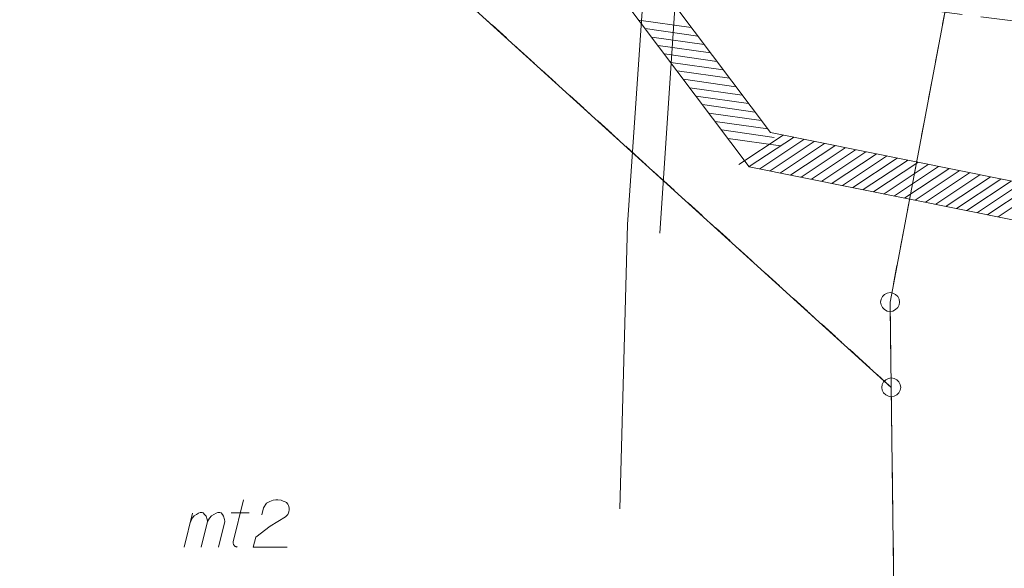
# Model space of a CAD drawing. Header units: metres. Extents: x 5554594 to 5556205, y 5636132 to 5636668.
# Tile 5 of 168: x 5555158 to 5555184, y 5636231 to 5636245. Entities that reach past the tile are written whole.
import ezdxf

# ---------------------------------------------------------------- set-up
doc = ezdxf.new("R2010")
doc.units = ezdxf.units.M
doc.header["$MEASUREMENT"] = 0
doc.header["$XCLIPFRAME"] = 0
doc.linetypes.add('L_0_06', pattern=[2, 1.5, -0.5])
doc.linetypes.add('PRZER1-1', pattern=[2, 1, -1])
for name, color, linetype, lineweight in [('#digitalizacja', 7, 'Continuous', 18), ('#RASTER', 7, 'Continuous', 18), ('#skartowane', 7, 'Continuous', 18), ('#zakres', 7, 'Continuous', 18)]:
    doc.layers.add(name, color=color, linetype=linetype, lineweight=lineweight)
for name, color, linetype, lineweight, true_color in [('GEPPGD', 96, 'Continuous', 18, 0x008000), ('GESBZO_O', 18, 'Continuous', 50, 0x0a0909), ('GESDZI', 18, 'Continuous', 18, 0x0a0909), ('GESUZY', 96, 'PRZER1-1', 18, 0x008000)]:
    doc.layers.add(name, color=color, linetype=linetype, lineweight=lineweight, true_color=true_color)
picture_1 = doc.add_image_def('image1.tif', size_in_pixel=(18897, 11811))

# ---------------------------------------------------------------- blocks, each defined once
blk = doc.blocks.new('EPPGS')
at = {"color": 0, "flags": 128}
blk.add_lwpolyline([(0.5, 0), (0.475528, -0.154508), (0.404508, -0.293893), (0.293893, -0.404508), (0.154508, -0.475528), (0, -0.5), (-0.154508, -0.475528), (-0.293893, -0.404508), (-0.404508, -0.293893), (-0.475528, -0.154508), (-0.5, 0), (-0.475528, 0.154508), (-0.404508, 0.293893), (-0.293893, 0.404508), (-0.154508, 0.475528), (0, 0.5), (0.154508, 0.475528), (0.293893, 0.404508), (0.404508, 0.293893), (0.475528, 0.154508), (0.5, 0)], close=True, dxfattribs=at)
blk = doc.blocks.new('*U166')
at = {"layer": 'GESBZO_O', "color": 7, "linetype": 'ByBlock', "lineweight": 18}
for p, q in [((5555162.152, 5636231.47), (5555162.378, 5636232.366)), ((5555162.605, 5636231.47), (5555162.772, 5636232.15))]:
    blk.add_line(p, q, dxfattribs=at)
at = {"layer": 'GESBZO_O', "color": 7, "linetype": 'ByBlock', "lineweight": 18, "flags": 128}
blk.add_lwpolyline([(5555162.319, 5636232.13), (5555162.369, 5636232.238), (5555162.418, 5636232.297), (5555162.477, 5636232.337), (5555162.536, 5636232.366), (5555162.575, 5636232.386), (5555162.634, 5636232.386), (5555162.654, 5636232.376), (5555162.693, 5636232.337), (5555162.733, 5636232.287), (5555162.762, 5636232.199), (5555162.772, 5636232.15), (5555162.821, 5636232.238), (5555162.88, 5636232.297), (5555162.939, 5636232.337), (5555162.998, 5636232.366), (5555163.048, 5636232.386), (5555163.097, 5636232.386), (5555163.136, 5636232.376), (5555163.166, 5636232.337), (5555163.195, 5636232.287), (5555163.225, 5636232.199), (5555163.235, 5636232.15), (5555163.067, 5636231.47)], dxfattribs=at)
blk = doc.blocks.new('*U167')
at = {"layer": 'GESBZO_O', "color": 7, "linetype": 'ByBlock', "lineweight": 18}
for p, q in [((5555163.451, 5636231.608), (5555163.727, 5636232.72)), ((5555163.402, 5636232.376), (5555163.874, 5636232.376))]:
    blk.add_line(p, q, dxfattribs=at)
at = {"layer": 'GESBZO_O', "color": 7, "linetype": 'ByBlock', "lineweight": 18, "flags": 128}
blk.add_lwpolyline([(5555163.559, 5636231.47), (5555163.546, 5636231.473), (5555163.533, 5636231.477), (5555163.521, 5636231.483), (5555163.509, 5636231.49), (5555163.499, 5636231.498), (5555163.489, 5636231.507), (5555163.48, 5636231.517), (5555163.472, 5636231.528), (5555163.465, 5636231.54), (5555163.46, 5636231.552), (5555163.456, 5636231.565), (5555163.453, 5636231.578), (5555163.452, 5636231.591), (5555163.452, 5636231.605), (5555163.453, 5636231.618)], dxfattribs=at)

msp = doc.modelspace()

# ---------------------------------------------------------------- linework, layer by layer
at = {"layer": '#digitalizacja', "color": 36, "linetype": 'Continuous', "lineweight": 18, "true_color": 0x803300}
msp.add_line((5555176.621, 5636268.039), (5555174.751, 5636239.785), dxfattribs=at)
at = {"layer": '#digitalizacja', "color": 36, "linetype": 'Continuous', "lineweight": 18, "true_color": 0x803300, "flags": 128}
msp.add_lwpolyline([(5555175.804, 5636267.776), (5555173.892, 5636240.013), (5555173.695, 5636232.482)], dxfattribs=at)
at = {"layer": '#skartowane', "color": 7, "linetype": 'L_0_06', "lineweight": 18, "flags": 128}
msp.add_lwpolyline([(5555319.91, 5636279.38), (5555323.03, 5636275.28), (5555329.28, 5636268.46), (5555334.03, 5636263.4), (5555345.03, 5636252.49), (5555346.54, 5636251.45), (5555345.73, 5636247.93), (5555332.42, 5636261.49), (5555327.2, 5636266.8), (5555317.86, 5636277.41), (5555315.42, 5636280.01), (5555313.35, 5636281.16), (5555310.91, 5636281.48), (5555308.55, 5636280.93), (5555307.33, 5636278.49), (5555300.21, 5636263.98), (5555298.84, 5636260.31), (5555299.74, 5636259.03), (5555298.26, 5636255.27), (5555297.04, 5636255.1), (5555292.88, 5636247), (5555292.08, 5636246.05), (5555288.59, 5636239.37), (5555285.9, 5636234.86), (5555282.53, 5636231.41), (5555279.83, 5636229.99), (5555275.41, 5636228.95), (5555271.53, 5636229.31), (5555268.13, 5636230.4), (5555264.62, 5636232.17), (5555253.07, 5636239.68), (5555243.27, 5636245.93), (5555229.11, 5636254.41), (5555220.5, 5636258.77), (5555213.45, 5636261.65), (5555208.14, 5636263.06), (5555202.51, 5636263.31), (5555198.72, 5636262.51), (5555193.02, 5636260.05), (5555189.79, 5636257.33), (5555186.81, 5636252.47), (5555184.72, 5636245.33), (5555179.71, 5636245.97), (5555181.09, 5636251.46), (5555182.84, 5636255.67), (5555185.21, 5636259.68), (5555188.88, 5636264.05), (5555188.73, 5636266.82), (5555186.51, 5636270.36), (5555177.24, 5636279.14), (5555172.12, 5636284.35), (5555168.67, 5636288.73), (5555165.68, 5636293.64), (5555163.11, 5636298.61), (5555159.69, 5636305.28), (5555154.96, 5636314.88), (5555157.25, 5636316.15), (5555161.87, 5636306.69), (5555165.41, 5636299.79), (5555167.81, 5636295.12), (5555170.82, 5636290.32), (5555174.09, 5636286.04), (5555178.95, 5636281.15), (5555193.27, 5636269.09), (5555198.74, 5636266.34), (5555202.91, 5636266.53), (5555208.67, 5636266.05), (5555214.33, 5636264.32), (5555221.74, 5636261.36), (5555230.37, 5636257.02), (5555244.89, 5636248.46), (5555254.7, 5636242.22), (5555266.71, 5636234.85), (5555271.59, 5636232.9), (5555275.32, 5636232.51), (5555278.58, 5636233.38), (5555282.52, 5636236.11), (5555285.35, 5636239.7), (5555289.44, 5636247.37), (5555294.78, 5636258.52), (5555297.61, 5636265.12), (5555304.52, 5636279.57), (5555309.3, 5636287.58), (5555310.96, 5636291.13)], dxfattribs=at)
at = {"layer": '#zakres', "color": 134, "linetype": 'Continuous', "lineweight": 18}
for p, q in [((5555174.198, 5636245.429), (5555175.584, 5636245.234)), ((5555174.366, 5636245.206), (5555175.753, 5636245.01)), ((5555174.535, 5636244.982), (5555175.921, 5636244.787)), ((5555174.703, 5636244.758), (5555176.09, 5636244.563)), ((5555174.872, 5636244.535), (5555176.258, 5636244.339)), ((5555175.04, 5636244.311), (5555176.426, 5636244.116)), ((5555175.209, 5636244.087), (5555176.595, 5636243.892)), ((5555175.377, 5636243.864), (5555176.763, 5636243.668)), ((5555175.545, 5636243.64), (5555176.932, 5636243.445)), ((5555175.714, 5636243.416), (5555177.1, 5636243.221)), ((5555175.882, 5636243.193), (5555177.269, 5636242.997)), ((5555176.051, 5636242.969), (5555177.437, 5636242.774)), ((5555176.219, 5636242.745), (5555177.606, 5636242.55)), ((5555176.388, 5636242.522), (5555177.774, 5636242.326)), ((5555176.846, 5636241.607), (5555178.012, 5636242.382)), ((5555177.12, 5636241.551), (5555178.286, 5636242.326)), ((5555176.556, 5636242.298), (5555177.942, 5636242.103)), ((5555177.395, 5636241.496), (5555178.561, 5636242.271)), ((5555177.669, 5636241.441), (5555178.835, 5636242.216)), ((5555177.944, 5636241.385), (5555179.11, 5636242.16)), ((5555178.218, 5636241.33), (5555179.384, 5636242.105)), ((5555178.493, 5636241.275), (5555179.659, 5636242.05)), ((5555178.767, 5636241.219), (5555179.933, 5636241.994)), ((5555179.042, 5636241.164), (5555180.208, 5636241.939)), ((5555179.316, 5636241.109), (5555180.482, 5636241.883)), ((5555179.591, 5636241.053), (5555180.757, 5636241.828)), ((5555179.865, 5636240.998), (5555181.031, 5636241.773)), ((5555180.139, 5636240.943), (5555181.306, 5636241.717)), ((5555180.414, 5636240.887), (5555181.58, 5636241.662)), ((5555180.688, 5636240.832), (5555181.855, 5636241.607)), ((5555180.963, 5636240.777), (5555182.129, 5636241.551)), ((5555181.237, 5636240.721), (5555182.403, 5636241.496)), ((5555181.512, 5636240.666), (5555182.678, 5636241.441)), ((5555181.786, 5636240.611), (5555182.952, 5636241.385)), ((5555182.061, 5636240.555), (5555183.227, 5636241.33)), ((5555182.335, 5636240.5), (5555183.501, 5636241.275)), ((5555182.61, 5636240.445), (5555183.776, 5636241.219)), ((5555182.884, 5636240.389), (5555184.05, 5636241.164)), ((5555183.159, 5636240.334), (5555184.325, 5636241.109)), ((5555183.433, 5636240.279), (5555184.599, 5636241.053)), ((5555183.708, 5636240.223), (5555184.874, 5636240.998))]:
    msp.add_line(p, q, dxfattribs=at)
at = {"layer": '#zakres', "color": 134, "linetype": 'Continuous', "lineweight": 18, "flags": 128}
for points in [[(5555130.401, 5636305.24), (5555177.685, 5636242.453), (5555199.812, 5636237.991), (5555232.893, 5636217.349)], [(5555129.603, 5636304.639), (5555177.115, 5636241.547), (5555199.436, 5636237.047), (5555232.364, 5636216.501)]]:
    msp.add_lwpolyline(points, dxfattribs=at)
at = {"layer": 'GESBZO_O', "color": 7, "linetype": 'Continuous', "lineweight": 18, "flags": 128}
msp.add_lwpolyline([(5555164.209, 5636232.327), (5555164.258, 5636232.514), (5555164.337, 5636232.632), (5555164.426, 5636232.681), (5555164.514, 5636232.711), (5555164.583, 5636232.72), (5555164.632, 5636232.72), (5555164.721, 5636232.711), (5555164.78, 5636232.691), (5555164.809, 5636232.681), (5555164.868, 5636232.652), (5555164.898, 5636232.612), (5555164.918, 5636232.573), (5555164.927, 5636232.543), (5555164.937, 5636232.504), (5555164.937, 5636232.455), (5555164.927, 5636232.406), (5555164.918, 5636232.376), (5555164.898, 5636232.337), (5555164.868, 5636232.297), (5555164.839, 5636232.268), (5555164.435, 5636232.022), (5555164.052, 5636231.736), (5555163.983, 5636231.47), (5555164.878, 5636231.47)], dxfattribs=at)
at = {"layer": 'GESDZI', "color": 96, "linetype": 'Continuous', "lineweight": 18, "flags": 128}
for points in [[(5555132.537, 5636279.6), (5555180.879, 5636235.703), (5555181.37, 5636197.215)], [(5555175.305, 5636278.922), (5555190.254, 5636262.036), (5555184.375, 5636256.62), (5555180.847, 5636237.963), (5555180.879, 5636235.703), (5555132.537, 5636279.6)], [(5555181.37, 5636197.215), (5555180.879, 5636235.703), (5555180.847, 5636237.963), (5555184.375, 5636256.62), (5555190.254, 5636262.036), (5555194.751, 5636266.179), (5555198.92, 5636266.95), (5555202.73, 5636267.2), (5555208.46, 5636266.82), (5555210.74, 5636267.97), (5555216.06, 5636266.31), (5555255.64, 5636244)]]:
    msp.add_lwpolyline(points, dxfattribs=at)
at = {"layer": 'GESUZY', "color": 96, "linetype": 'PRZER1-1', "lineweight": 18, "ltscale": 0.5, "true_color": 0x008000}
for points in [[(5555132.537, 5636279.6), (5555136.867, 5636275.669), (5555166.615, 5636248.656), (5555180.879, 5636235.703), (5555181.144, 5636214.939)], [(5555180.593, 5636272.949), (5555190.254, 5636262.036), (5555184.375, 5636256.62), (5555180.847, 5636237.963), (5555180.879, 5636235.703), (5555166.615, 5636248.656), (5555136.867, 5636275.669), (5555132.537, 5636279.6)], [(5555255.64, 5636244), (5555216.06, 5636266.31), (5555210.74, 5636267.97), (5555208.46, 5636266.82), (5555202.73, 5636267.2), (5555198.92, 5636266.95), (5555194.751, 5636266.179), (5555190.254, 5636262.036), (5555184.375, 5636256.62), (5555180.847, 5636237.963), (5555180.879, 5636235.703), (5555181.144, 5636214.939), (5555181.37, 5636197.215)]]:
    msp.add_lwpolyline(points, dxfattribs=at)

# ---------------------------------------------------------------- block references
at = {"layer": 'GEPPGD', "color": 96, "lineweight": 18, "true_color": 0x008000, "xscale": 0.5, "yscale": 0.5, "zscale": 0.5, "rotation": 90}
for p in [(5555180.847, 5636237.963), (5555180.879, 5636235.703)]:
    msp.add_blockref('EPPGS', p, dxfattribs=at)
at = {"layer": 'GESBZO_O', "color": 7, "linetype": 'Continuous', "lineweight": 18}
for name in ['*U167', '*U166']:
    msp.add_blockref(name, (0, 0), dxfattribs=at)

# ---------------------------------------------------------------- pictures from other files: only their frames are drawn
at = {"layer": '#RASTER', "color": 252, "linetype": 'Continuous', "lineweight": 18}
image = msp.add_image(picture_1, insert=(5554593.51, 5636131.7), size_in_units=(811.166, 518.086), dxfattribs=at)
image.set_boundary_path([(-0.5, -0.5), (-0.5, 11810.5), (18896.5, 11810.5), (18896.5, -0.5), (-0.5, -0.5)])
image.dxf.flags = 15

doc.saveas('drawing.dxf')
